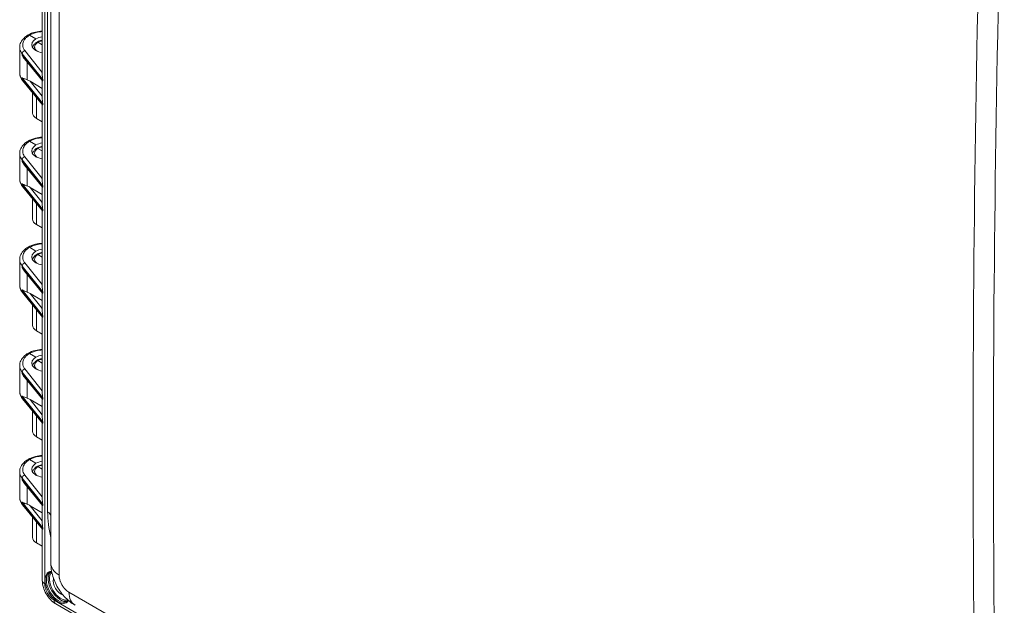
# Model space of a CAD drawing. Header units: inches. Extents: x 0 to 153, y 3 to 96.
# Tile 123 of 132: x 135.2 to 143.73, y 77.72 to 82.78. Entities that reach past the tile are written whole.
import ezdxf

# ---------------------------------------------------------------- set-up
doc = ezdxf.new("R2010")
doc.units = ezdxf.units.IN
doc.header["$LTSCALE"] = 4.5
doc.header["$MEASUREMENT"] = 0
doc.layers.add('Visible (ANSI)', color=7, linetype='Continuous', lineweight=18)
doc.layers.add('Visible Narrow (ANSI)', color=7, linetype='Continuous', lineweight=5)

msp = doc.modelspace()

# ---------------------------------------------------------------- linework, layer by layer
at = {"layer": 'Visible (ANSI)'}
for p, q in [((135.4653, 89.5809), (135.4653, 78.0812)), ((135.3917, 82.3005), (135.3917, 82.9683)), ((135.281, 82.6515), (135.3367, 82.6194)), ((135.3917, 82.5677), (135.3533, 82.5899)), ((135.1957, 82.5458), (135.1957, 82.3248)), ((135.3932, 82.2545), (135.2379, 82.445)), ((135.1957, 82.3248), (135.1957, 82.3248)), ((135.3932, 82.0478), (135.2205, 82.2597)), ((135.2877, 82.2515), (135.3917, 82.1906)), ((135.3917, 82.0938), (135.3917, 82.2564)), ((135.3063, 81.9772), (135.3063, 82.1544)), ((135.3917, 81.3819), (135.3917, 82.0498)), ((135.3407, 81.9298), (135.3917, 81.9004)), ((135.281, 81.7329), (135.3367, 81.7008)), ((135.1957, 81.6272), (135.1957, 81.4062)), ((135.3917, 81.6492), (135.3533, 81.6713)), ((135.3932, 81.3359), (135.2379, 81.5265)), ((135.1957, 81.4062), (135.1957, 81.4062)), ((135.3932, 81.1292), (135.2205, 81.3411)), ((135.2877, 81.3329), (135.3917, 81.2721)), ((135.3917, 81.1752), (135.3917, 81.3379)), ((135.3063, 81.0586), (135.3063, 81.2358)), ((135.3917, 80.4633), (135.3917, 81.1312)), ((135.3407, 81.0112), (135.3917, 80.9818)), ((135.281, 80.8144), (135.3367, 80.7822)), ((135.1957, 80.7086), (135.1957, 80.4877)), ((135.3917, 80.7306), (135.3533, 80.7528)), ((135.3932, 80.4174), (135.2379, 80.6079)), ((135.1957, 80.4876), (135.1957, 80.4877)), ((135.3932, 80.2107), (135.2205, 80.4226)), ((135.2877, 80.4144), (135.3917, 80.3535)), ((135.3917, 80.2567), (135.3917, 80.4193)), ((135.3063, 80.14), (135.3063, 80.3173)), ((135.3917, 79.5448), (135.3917, 80.2126)), ((135.3407, 80.0927), (135.3917, 80.0632)), ((135.281, 79.8958), (135.3367, 79.8637)), ((135.1957, 79.7901), (135.1957, 79.5691)), ((135.3917, 79.812), (135.3533, 79.8342)), ((135.3932, 79.4988), (135.2379, 79.6893)), ((135.1957, 79.5691), (135.1957, 79.5691)), ((135.3932, 79.2921), (135.2205, 79.504)), ((135.2877, 79.4958), (135.3917, 79.435)), ((135.2877, 79.4958), (135.3917, 79.3651)), ((135.3917, 79.3381), (135.3917, 79.5008)), ((135.3063, 79.2215), (135.3063, 79.3987)), ((135.3917, 78.6262), (135.3917, 79.2941)), ((135.3407, 79.1741), (135.3917, 79.1447)), ((135.281, 78.9773), (135.3367, 78.9451)), ((135.3917, 78.8935), (135.3533, 78.9157)), ((135.1957, 78.8715), (135.1957, 78.6505)), ((135.3932, 78.5802), (135.2379, 78.7708)), ((135.1957, 78.6505), (135.1957, 78.6505)), ((135.3932, 78.3736), (135.2205, 78.5854)), ((135.3917, 78.5164), (135.2877, 78.5772)), ((135.2877, 78.5772), (135.3917, 78.4466)), ((135.3917, 78.4195), (135.3917, 78.5822)), ((135.3063, 78.3029), (135.3063, 78.4802)), ((135.3917, 77.9307), (135.3917, 78.3755)), ((135.3917, 78.2261), (135.3407, 78.2556)), ((139.6813, 75.3184), (135.5092, 77.7271))]:
    msp.add_line(p, q, dxfattribs=at)
for centre, major_axis, ratio, start_param, end_param in [((135.4235, 82.5692), (-0.1228, -0.0019), 0.587337, 5.488751, 7.582348), ((135.4235, 82.5692), (-0.1228, 0.0018), 0.567188, 4.983413, 5.506214), ((135.2886, 82.2295), (-0.054, 0.0359), 0.279961, 4.912738, 5.416568), ((135.4235, 81.976), (-0.1172, 0.0017), 0.567188, 0.008427, 0.793825), ((135.4235, 81.6507), (-0.1228, 0.0018), 0.567188, 4.983413, 5.506214), ((135.4235, 81.6507), (-0.1228, -0.0019), 0.587337, 5.488751, 7.582348), ((135.2886, 81.311), (-0.054, 0.0359), 0.279961, 4.912738, 5.416568), ((135.4235, 81.0574), (-0.1172, 0.0017), 0.567188, 0.008427, 0.793825), ((135.4235, 80.7321), (-0.1228, -0.0019), 0.587337, 5.488751, 7.582348), ((135.4235, 80.7321), (-0.1228, 0.0018), 0.567188, 4.983413, 5.506214), ((135.2886, 80.3924), (-0.054, 0.0359), 0.279961, 4.912738, 5.416568), ((135.4235, 80.1389), (-0.1172, 0.0017), 0.567188, 0.008427, 0.793825), ((135.4235, 79.8135), (-0.1228, -0.0019), 0.587337, 5.488751, 7.582348), ((135.4235, 79.8135), (-0.1228, 0.0018), 0.567188, 4.983413, 5.506214), ((135.2886, 79.4738), (-0.054, 0.0359), 0.279961, 4.912738, 5.416568), ((135.4235, 79.2203), (-0.1172, 0.0017), 0.567188, 0.008427, 0.793825), ((135.4235, 78.895), (-0.1228, -0.0019), 0.587337, 5.488751, 7.582348), ((135.4235, 78.895), (-0.1228, 0.0018), 0.567188, 4.983413, 5.506214), ((135.2886, 78.5553), (-0.054, 0.0359), 0.279961, 4.912738, 5.416568), ((135.4235, 78.3017), (-0.1172, 0.0017), 0.567188, 0.008427, 0.793825), ((135.7188, 78.0812), (-0.2535, 0), 0.598889, 0, 0.000208), ((135.5515, 77.8873), (0.0459, -0.0796), 0.57735, 3.616329, 5.809559), ((135.5448, 77.7888), (-0.0356, -0.0617), 0.57735, 6.283171, 6.283185), ((135.8034, 77.935), (-0.1267, -0.2195), 0.594406, 6.282976, 6.283198)]:
    msp.add_ellipse(centre, major_axis=major_axis, ratio=ratio, start_param=start_param, end_param=end_param, dxfattribs=at)
for points, knots in [([(135.1957, 82.5458), (135.1957, 82.5603), (135.1991, 82.5749), (135.2119, 82.6022), (135.2214, 82.6151), (135.2431, 82.6362), (135.2548, 82.645), (135.2678, 82.6527)], [0, 0, 0, 0, 0.2083421, 0.2083421, 0.4207685, 0.4207685, 0.6003746, 0.6003746, 0.6003746, 0.6003746]), ([(135.281, 82.6515), (135.2778, 82.6534), (135.2745, 82.6542), (135.2717, 82.654), (135.2703, 82.6539), (135.269, 82.6534), (135.2678, 82.6527)], [0, 0, 0, 0, 0.3333333, 0.3333333, 0.3333333, 0.5048402, 0.5048402, 0.5048402, 0.5048402]), ([(135.268, 82.6529), (135.2867, 82.6633), (135.3086, 82.6718), (135.3508, 82.6825), (135.3711, 82.6858), (135.3917, 82.6873)], [0, 0, 0, 0, 0.2584916, 0.2584916, 0.4686957, 0.4686957, 0.4686957, 0.4686957]), ([(135.3074, 82.5445), (135.3083, 82.5485), (135.3095, 82.5523), (135.3143, 82.5632), (135.319, 82.5699), (135.3302, 82.5814), (135.3366, 82.5864), (135.3438, 82.5907)], [0.0488015, 0.0488015, 0.0488015, 0.0488015, 0.1032316, 0.1032316, 0.2082165, 0.2082165, 0.3062124, 0.3062124, 0.3062124, 0.3062124]), ([(135.3533, 82.5899), (135.351, 82.5912), (135.3475, 82.5922), (135.3446, 82.5912), (135.3438, 82.5907)], [0, 0, 0, 0, 0.3333333, 0.5066147, 0.5066147, 0.5066147, 0.5066147]), ([(135.3439, 82.5908), (135.3535, 82.5963), (135.3646, 82.6006), (135.3813, 82.605), (135.3864, 82.6061), (135.3917, 82.6069)], [0, 0, 0, 0, 0.1311632, 0.1311632, 0.1859126, 0.1859126, 0.1859126, 0.1859126]), ([(135.2204, 82.2598), (135.2091, 82.2738), (135.201, 82.2897), (135.1964, 82.3123), (135.1957, 82.3185), (135.1957, 82.3248)], [0.0007946, 0.0007946, 0.0007946, 0.0007946, 0.2455389, 0.2455389, 0.3365447, 0.3365447, 0.3365447, 0.3365447]), ([(135.2171, 82.2828), (135.2249, 82.2782), (135.2367, 82.2733), (135.2526, 82.2675), (135.2569, 82.2659), (135.2613, 82.2643)], [-1.1191106, -1.1191106, -1.1191106, -1.1191106, -0.9214246, -0.9214246, -0.8602004, -0.8602004, -0.8602004, -0.8602004]), ([(135.3968, 82.266), (135.3948, 82.2735), (135.3934, 82.286), (135.3919, 82.2963), (135.3918, 82.3005)], [0, 0, 0, 0, 0.3333333, 0.5659147, 0.5659147, 0.5659147, 0.5659147]), ([(135.3968, 82.0593), (135.3948, 82.0668), (135.3933, 82.0794), (135.392, 82.0897), (135.3918, 82.0938)], [0, 0, 0, 0, 0.3333333, 0.5666563, 0.5666563, 0.5666563, 0.5666563]), ([(135.1957, 81.6272), (135.1957, 81.6417), (135.1991, 81.6563), (135.2119, 81.6836), (135.2214, 81.6965), (135.2431, 81.7176), (135.2548, 81.7264), (135.2678, 81.7342)], [0, 0, 0, 0, 0.2083421, 0.2083421, 0.4207685, 0.4207685, 0.6003746, 0.6003746, 0.6003746, 0.6003746]), ([(135.281, 81.7329), (135.2778, 81.7348), (135.2745, 81.7357), (135.2717, 81.7354), (135.2703, 81.7353), (135.269, 81.7349), (135.2678, 81.7342)], [0, 0, 0, 0, 0.3333333, 0.3333333, 0.3333333, 0.5048402, 0.5048402, 0.5048402, 0.5048402]), ([(135.268, 81.7343), (135.2867, 81.7448), (135.3086, 81.7532), (135.3508, 81.764), (135.3711, 81.7672), (135.3917, 81.7688)], [0, 0, 0, 0, 0.2584916, 0.2584916, 0.4686957, 0.4686957, 0.4686957, 0.4686957]), ([(135.3074, 81.6259), (135.3083, 81.6299), (135.3095, 81.6338), (135.3143, 81.6447), (135.319, 81.6514), (135.3302, 81.6629), (135.3366, 81.6679), (135.3438, 81.6722)], [0.0488015, 0.0488015, 0.0488015, 0.0488015, 0.1032316, 0.1032316, 0.2082165, 0.2082165, 0.3062124, 0.3062124, 0.3062124, 0.3062124]), ([(135.3533, 81.6713), (135.351, 81.6727), (135.3475, 81.6736), (135.3446, 81.6727), (135.3438, 81.6722)], [0, 0, 0, 0, 0.3333333, 0.5066147, 0.5066147, 0.5066147, 0.5066147]), ([(135.3439, 81.6723), (135.3535, 81.6777), (135.3646, 81.6821), (135.3813, 81.6865), (135.3864, 81.6875), (135.3917, 81.6884)], [0, 0, 0, 0, 0.1311632, 0.1311632, 0.1859126, 0.1859126, 0.1859126, 0.1859126]), ([(135.2204, 81.3413), (135.2091, 81.3552), (135.201, 81.3711), (135.1964, 81.3937), (135.1957, 81.4), (135.1957, 81.4062)], [0.0007946, 0.0007946, 0.0007946, 0.0007946, 0.2455389, 0.2455389, 0.3365447, 0.3365447, 0.3365447, 0.3365447]), ([(135.3968, 81.3474), (135.3948, 81.3549), (135.3934, 81.3675), (135.3919, 81.3778), (135.3918, 81.3819)], [0, 0, 0, 0, 0.3333333, 0.5659147, 0.5659147, 0.5659147, 0.5659147]), ([(135.2171, 81.3643), (135.2249, 81.3596), (135.2367, 81.3548), (135.2526, 81.3489), (135.2569, 81.3474), (135.2613, 81.3457)], [-1.1191106, -1.1191106, -1.1191106, -1.1191106, -0.9214246, -0.9214246, -0.8602004, -0.8602004, -0.8602004, -0.8602004]), ([(135.3968, 81.1407), (135.3948, 81.1482), (135.3933, 81.1608), (135.392, 81.1711), (135.3918, 81.1752)], [0, 0, 0, 0, 0.3333333, 0.5666563, 0.5666563, 0.5666563, 0.5666563]), ([(135.1957, 80.7087), (135.1957, 80.7232), (135.1991, 80.7378), (135.2119, 80.765), (135.2214, 80.7779), (135.2431, 80.7991), (135.2548, 80.8079), (135.2678, 80.8156)], [0, 0, 0, 0, 0.2083421, 0.2083421, 0.4207685, 0.4207685, 0.6003746, 0.6003746, 0.6003746, 0.6003746]), ([(135.281, 80.8144), (135.2778, 80.8163), (135.2745, 80.8171), (135.2717, 80.8169), (135.2703, 80.8167), (135.269, 80.8163), (135.2678, 80.8156)], [0, 0, 0, 0, 0.3333333, 0.3333333, 0.3333333, 0.5048402, 0.5048402, 0.5048402, 0.5048402]), ([(135.268, 80.8158), (135.2867, 80.8262), (135.3086, 80.8347), (135.3508, 80.8454), (135.3711, 80.8487), (135.3917, 80.8502)], [0, 0, 0, 0, 0.2584916, 0.2584916, 0.4686957, 0.4686957, 0.4686957, 0.4686957]), ([(135.3074, 80.7074), (135.3083, 80.7113), (135.3095, 80.7152), (135.3143, 80.7261), (135.319, 80.7328), (135.3302, 80.7443), (135.3366, 80.7493), (135.3438, 80.7536)], [0.0488015, 0.0488015, 0.0488015, 0.0488015, 0.1032316, 0.1032316, 0.2082165, 0.2082165, 0.3062124, 0.3062124, 0.3062124, 0.3062124]), ([(135.3533, 80.7528), (135.351, 80.7541), (135.3475, 80.7551), (135.3446, 80.7541), (135.3438, 80.7536)], [0, 0, 0, 0, 0.3333333, 0.5066147, 0.5066147, 0.5066147, 0.5066147]), ([(135.3439, 80.7537), (135.3535, 80.7592), (135.3646, 80.7635), (135.3813, 80.7679), (135.3864, 80.769), (135.3917, 80.7698)], [0, 0, 0, 0, 0.1311632, 0.1311632, 0.1859126, 0.1859126, 0.1859126, 0.1859126]), ([(135.2204, 80.4227), (135.2091, 80.4366), (135.201, 80.4526), (135.1964, 80.4752), (135.1957, 80.4814), (135.1957, 80.4876)], [0.0007946, 0.0007946, 0.0007946, 0.0007946, 0.2455389, 0.2455389, 0.3365447, 0.3365447, 0.3365447, 0.3365447]), ([(135.2171, 80.4457), (135.2249, 80.4411), (135.2367, 80.4362), (135.2526, 80.4304), (135.2569, 80.4288), (135.2613, 80.4272)], [-1.1191106, -1.1191106, -1.1191106, -1.1191106, -0.9214246, -0.9214246, -0.8602004, -0.8602004, -0.8602004, -0.8602004]), ([(135.3968, 80.4289), (135.3948, 80.4363), (135.3934, 80.4489), (135.3919, 80.4592), (135.3918, 80.4633)], [0, 0, 0, 0, 0.3333333, 0.5659147, 0.5659147, 0.5659147, 0.5659147]), ([(135.3968, 80.2222), (135.3948, 80.2297), (135.3933, 80.2423), (135.392, 80.2525), (135.3918, 80.2567)], [0, 0, 0, 0, 0.3333333, 0.5666563, 0.5666563, 0.5666563, 0.5666563]), ([(135.268, 79.8972), (135.2867, 79.9077), (135.3086, 79.9161), (135.3508, 79.9268), (135.3711, 79.9301), (135.3917, 79.9317)], [0, 0, 0, 0, 0.2584916, 0.2584916, 0.4686957, 0.4686957, 0.4686957, 0.4686957]), ([(135.1957, 79.7901), (135.1957, 79.8046), (135.1991, 79.8192), (135.2119, 79.8465), (135.2214, 79.8594), (135.2431, 79.8805), (135.2548, 79.8893), (135.2678, 79.8971)], [0, 0, 0, 0, 0.2083421, 0.2083421, 0.4207685, 0.4207685, 0.6003746, 0.6003746, 0.6003746, 0.6003746]), ([(135.281, 79.8958), (135.2778, 79.8977), (135.2745, 79.8986), (135.2717, 79.8983), (135.2703, 79.8982), (135.269, 79.8978), (135.2678, 79.8971)], [0, 0, 0, 0, 0.3333333, 0.3333333, 0.3333333, 0.5048402, 0.5048402, 0.5048402, 0.5048402]), ([(135.3074, 79.7888), (135.3083, 79.7928), (135.3095, 79.7967), (135.3143, 79.8076), (135.319, 79.8143), (135.3302, 79.8257), (135.3366, 79.8307), (135.3438, 79.8351)], [0.0488015, 0.0488015, 0.0488015, 0.0488015, 0.1032316, 0.1032316, 0.2082165, 0.2082165, 0.3062124, 0.3062124, 0.3062124, 0.3062124]), ([(135.3533, 79.8342), (135.351, 79.8356), (135.3475, 79.8365), (135.3446, 79.8356), (135.3438, 79.8351)], [0, 0, 0, 0, 0.3333333, 0.5066147, 0.5066147, 0.5066147, 0.5066147]), ([(135.3439, 79.8351), (135.3535, 79.8406), (135.3646, 79.845), (135.3813, 79.8493), (135.3864, 79.8504), (135.3917, 79.8513)], [0, 0, 0, 0, 0.1311632, 0.1311632, 0.1859126, 0.1859126, 0.1859126, 0.1859126]), ([(135.2204, 79.5041), (135.2091, 79.5181), (135.201, 79.534), (135.1964, 79.5566), (135.1957, 79.5629), (135.1957, 79.5691)], [0.0007946, 0.0007946, 0.0007946, 0.0007946, 0.2455389, 0.2455389, 0.3365447, 0.3365447, 0.3365447, 0.3365447]), ([(135.2171, 79.5271), (135.2249, 79.5225), (135.2367, 79.5177), (135.2526, 79.5118), (135.2569, 79.5103), (135.2613, 79.5086)], [-1.1191106, -1.1191106, -1.1191106, -1.1191106, -0.9214246, -0.9214246, -0.8602004, -0.8602004, -0.8602004, -0.8602004]), ([(135.3968, 79.5103), (135.3948, 79.5178), (135.3934, 79.5303), (135.3919, 79.5407), (135.3918, 79.5448)], [0, 0, 0, 0, 0.3333333, 0.5659147, 0.5659147, 0.5659147, 0.5659147]), ([(135.3968, 79.3036), (135.3948, 79.3111), (135.3934, 79.3237), (135.3919, 79.334), (135.3918, 79.3381)], [0, 0, 0, 0, 0.3333333, 0.5659147, 0.5659147, 0.5659147, 0.5659147]), ([(135.268, 78.9786), (135.2867, 78.9891), (135.3086, 78.9975), (135.3508, 79.0083), (135.3711, 79.0116), (135.3917, 79.0131)], [0, 0, 0, 0, 0.2584916, 0.2584916, 0.4686957, 0.4686957, 0.4686957, 0.4686957]), ([(135.1957, 78.8715), (135.1957, 78.8861), (135.1991, 78.9007), (135.2119, 78.9279), (135.2214, 78.9408), (135.2431, 78.9619), (135.2548, 78.9708), (135.2678, 78.9785)], [0, 0, 0, 0, 0.2083421, 0.2083421, 0.4207685, 0.4207685, 0.6003746, 0.6003746, 0.6003746, 0.6003746]), ([(135.281, 78.9773), (135.2778, 78.9791), (135.2745, 78.98), (135.2717, 78.9798), (135.2703, 78.9796), (135.269, 78.9792), (135.2678, 78.9785)], [0, 0, 0, 0, 0.3333333, 0.3333333, 0.3333333, 0.5048402, 0.5048402, 0.5048402, 0.5048402]), ([(135.3074, 78.8703), (135.3083, 78.8742), (135.3095, 78.8781), (135.3143, 78.889), (135.319, 78.8957), (135.3302, 78.9072), (135.3366, 78.9122), (135.3438, 78.9165)], [0.0488015, 0.0488015, 0.0488015, 0.0488015, 0.1032316, 0.1032316, 0.2082165, 0.2082165, 0.3062124, 0.3062124, 0.3062124, 0.3062124]), ([(135.3533, 78.9157), (135.351, 78.917), (135.3475, 78.9179), (135.3446, 78.917), (135.3438, 78.9165)], [0, 0, 0, 0, 0.3333333, 0.5066147, 0.5066147, 0.5066147, 0.5066147]), ([(135.3439, 78.9166), (135.3535, 78.922), (135.3646, 78.9264), (135.3813, 78.9308), (135.3864, 78.9319), (135.3917, 78.9327)], [0, 0, 0, 0, 0.1311632, 0.1311632, 0.1859126, 0.1859126, 0.1859126, 0.1859126]), ([(135.2204, 78.5856), (135.2091, 78.5995), (135.201, 78.6154), (135.1964, 78.638), (135.1957, 78.6443), (135.1957, 78.6505)], [0.0007946, 0.0007946, 0.0007946, 0.0007946, 0.2455389, 0.2455389, 0.3365447, 0.3365447, 0.3365447, 0.3365447]), ([(135.2171, 78.6086), (135.2249, 78.604), (135.2367, 78.5991), (135.2526, 78.5932), (135.2569, 78.5917), (135.2613, 78.59)], [-1.1191106, -1.1191106, -1.1191106, -1.1191106, -0.9214246, -0.9214246, -0.8602004, -0.8602004, -0.8602004, -0.8602004]), ([(135.3968, 78.5917), (135.3948, 78.5992), (135.3934, 78.6118), (135.3919, 78.6221), (135.3918, 78.6262)], [0, 0, 0, 0, 0.3333333, 0.5659147, 0.5659147, 0.5659147, 0.5659147]), ([(135.3968, 78.3851), (135.3948, 78.3926), (135.3934, 78.4051), (135.3919, 78.4154), (135.3918, 78.4195)], [0, 0, 0, 0, 0.3333333, 0.5659147, 0.5659147, 0.5659147, 0.5659147]), ([(135.6756, 77.7161), (135.6411, 77.7362), (135.6095, 77.7622), (135.5544, 77.8225), (135.5303, 77.8576), (135.4932, 77.9313), (135.4795, 77.9708), (135.4677, 78.0334), (135.4654, 78.0567), (135.4653, 78.0799)], [0.0042, 0.0042, 0.0042, 0.0042, 0.419104, 0.419104, 0.841151, 0.841151, 1.258657, 1.258657, 1.499761, 1.499761, 1.499761, 1.499761]), ([(135.5092, 77.7271), (135.492, 77.7371), (135.4757, 77.7503), (135.4473, 77.7804), (135.4346, 77.7976), (135.4143, 77.8333), (135.4063, 77.8521), (135.3949, 77.8908), (135.3917, 77.9111), (135.3917, 77.9307)], [0, 0, 0, 0, 0.2196231, 0.2196231, 0.432049, 0.432049, 0.636448, 0.636448, 0.8526651, 0.8526651, 0.8526651, 0.8526651])]:
    msp.add_open_spline(points, degree=3, knots=knots, dxfattribs=at)
for points in [[(135.1957, 82.5458), (135.1957, 82.5458), (135.1957, 82.5458), (135.1957, 82.5458)], [(135.238, 82.4451), (135.2299, 82.4551), (135.2225, 82.4663), (135.2171, 82.4765)], [(135.3933, 82.2545), (135.3941, 82.2541), (135.395, 82.255), (135.3968, 82.2571)], [(135.3933, 82.0478), (135.3941, 82.0474), (135.395, 82.0483), (135.3968, 82.0505)], [(135.1957, 81.6272), (135.1957, 81.6272), (135.1957, 81.6272), (135.1957, 81.6272)], [(135.2379, 81.5265), (135.2296, 81.5366), (135.2226, 81.5475), (135.2171, 81.558)], [(135.3933, 81.336), (135.3941, 81.3355), (135.395, 81.3364), (135.3968, 81.3386)], [(135.3933, 81.1293), (135.3941, 81.1288), (135.395, 81.1297), (135.3968, 81.1319)], [(135.1957, 80.7086), (135.1957, 80.7086), (135.1957, 80.7086), (135.1957, 80.7087)], [(135.2379, 80.6079), (135.2296, 80.6181), (135.2226, 80.629), (135.2171, 80.6394)], [(135.3933, 80.4174), (135.3941, 80.4169), (135.395, 80.4179), (135.3968, 80.42)], [(135.3933, 80.2107), (135.3941, 80.2103), (135.395, 80.2112), (135.3968, 80.2133)], [(135.1957, 79.7901), (135.1957, 79.7901), (135.1957, 79.7901), (135.1957, 79.7901)], [(135.238, 79.6894), (135.2299, 79.6994), (135.2225, 79.7106), (135.2171, 79.7209)], [(135.3933, 79.4988), (135.3941, 79.4984), (135.395, 79.4993), (135.3968, 79.5015)], [(135.3933, 79.2922), (135.3941, 79.2917), (135.395, 79.2926), (135.3968, 79.2948)], [(135.1957, 78.8715), (135.1957, 78.8715), (135.1957, 78.8715), (135.1957, 78.8715)], [(135.2379, 78.7708), (135.2296, 78.7809), (135.2226, 78.7918), (135.2171, 78.8023)], [(135.3933, 78.5803), (135.3941, 78.5798), (135.395, 78.5807), (135.3968, 78.5829)], [(135.3933, 78.3736), (135.3941, 78.3732), (135.395, 78.3741), (135.3968, 78.3762)], [(135.4727, 78.0071), (135.467, 78.0062), (135.4618, 78.0044), (135.4571, 78.0017)], [(135.6034, 77.7483), (135.6081, 77.7511), (135.6123, 77.7546), (135.6159, 77.7591)]]:
    msp.add_open_spline(points, degree=3, dxfattribs=at)
at = {"layer": 'Visible Narrow (ANSI)'}
for p, q in [((135.4125, 90.6789), (135.4125, 77.9016)), ((135.4378, 90.0255), (135.4378, 78.5257)), ((135.5369, 89.4828), (135.5369, 77.9754)), ((135.2171, 82.4895), (135.2171, 82.4765)), ((135.2171, 82.4895), (135.3968, 82.266)), ((135.2405, 82.5171), (135.3917, 82.3283)), ((135.2171, 82.4765), (135.3968, 82.2571)), ((135.2613, 82.2643), (135.2613, 82.4163)), ((135.2171, 82.2828), (135.2171, 82.2699)), ((135.2171, 82.2828), (135.3968, 82.0593)), ((135.2171, 82.2699), (135.3968, 82.0505)), ((135.2877, 82.2515), (135.3917, 82.1216)), ((135.3968, 82.2571), (135.3968, 82.266)), ((135.3407, 82.1123), (135.3407, 81.9298)), ((135.3968, 82.0505), (135.3968, 82.0593)), ((135.2171, 81.5709), (135.2171, 81.558)), ((135.2171, 81.5709), (135.3968, 81.3474)), ((135.2171, 81.558), (135.3968, 81.3386)), ((135.2405, 81.5986), (135.3917, 81.4097)), ((135.2613, 81.3457), (135.2613, 81.4977)), ((135.2171, 81.3643), (135.2171, 81.3513)), ((135.2171, 81.3643), (135.3968, 81.1407)), ((135.2171, 81.3513), (135.3968, 81.1319)), ((135.2877, 81.3329), (135.3917, 81.2031)), ((135.3968, 81.3386), (135.3968, 81.3474)), ((135.3407, 81.1937), (135.3407, 81.0112)), ((135.3968, 81.1319), (135.3968, 81.1407)), ((135.2171, 80.6524), (135.2171, 80.6394)), ((135.2171, 80.6524), (135.3968, 80.4289)), ((135.2171, 80.6394), (135.3968, 80.42)), ((135.2405, 80.68), (135.3917, 80.4912)), ((135.2613, 80.4272), (135.2613, 80.5792)), ((135.2171, 80.4457), (135.2171, 80.4327)), ((135.2171, 80.4457), (135.3968, 80.2222)), ((135.2171, 80.4327), (135.3968, 80.2133)), ((135.2877, 80.4144), (135.3917, 80.2845)), ((135.3968, 80.42), (135.3968, 80.4289)), ((135.3407, 80.2752), (135.3407, 80.0927)), ((135.3968, 80.2133), (135.3968, 80.2222)), ((135.2405, 79.7615), (135.3917, 79.5726)), ((135.2171, 79.7338), (135.2171, 79.7209)), ((135.2171, 79.7338), (135.3968, 79.5103)), ((135.2171, 79.7209), (135.3968, 79.5015)), ((135.2613, 79.5086), (135.2613, 79.6606)), ((135.2171, 79.5271), (135.2171, 79.5142)), ((135.2171, 79.5271), (135.3968, 79.3036)), ((135.2171, 79.5142), (135.3968, 79.2948)), ((135.3968, 79.5015), (135.3968, 79.5103)), ((135.3407, 79.4292), (135.3407, 79.4292)), ((135.3407, 79.3566), (135.3407, 79.1741)), ((135.3968, 79.2948), (135.3968, 79.3036)), ((135.2171, 78.8153), (135.2171, 78.8023)), ((135.2171, 78.8153), (135.3968, 78.5917)), ((135.2405, 78.8429), (135.3917, 78.6541)), ((135.2171, 78.8023), (135.3968, 78.5829)), ((135.2613, 78.59), (135.2613, 78.742)), ((135.2171, 78.6086), (135.2171, 78.5956)), ((135.2171, 78.6086), (135.3968, 78.3851)), ((135.2171, 78.5956), (135.3968, 78.3762)), ((135.3968, 78.5829), (135.3968, 78.5917)), ((135.3407, 78.5107), (135.3407, 78.5107)), ((135.3407, 78.4381), (135.3407, 78.2556)), ((135.3968, 78.3762), (135.3968, 78.3851)), ((135.6216, 77.8292), (143.4646, 73.301)), ((139.6813, 75.3425), (135.4944, 77.7597))]:
    msp.add_line(p, q, dxfattribs=at)
for centre, major_axis, ratio, start_param, end_param in [((408.0669, 79.1036), (-264.6122, 0), 0.816497, 6.256551, 6.309819), ((408.0669, 79.0622), (-264.4356, 0), 0.816497, 6.256551, 6.309819), ((135.2409, 82.4959), (0.0205, 0.0164), 0.736538, 1.051882, 2.606231), ((135.2409, 82.2763), (-0.0203, -0.0166), 0.743431, 5.741142, 6.283167), ((135.2409, 81.5773), (0.0205, 0.0164), 0.736538, 1.051882, 2.606231), ((135.2409, 81.3577), (-0.0203, -0.0166), 0.743431, 5.741142, 6.283167), ((135.2409, 80.6588), (0.0205, 0.0164), 0.736538, 1.051882, 2.606231), ((135.2409, 80.4391), (-0.0203, -0.0166), 0.743431, 5.741142, 6.283167), ((135.2409, 79.7402), (0.0205, 0.0164), 0.736538, 1.051882, 2.606231), ((135.2409, 79.5206), (-0.0203, -0.0166), 0.743431, 5.741142, 6.283167), ((135.2409, 78.8217), (0.0205, 0.0164), 0.736538, 1.051882, 2.606231), ((135.2409, 78.602), (-0.0203, -0.0166), 0.743431, 5.741142, 6.283167), ((136.0476, 78.1737), (0.4312, -0.7468), 0.57735, 3.926991, 4.228235), ((135.3715, 78.4875), (0.0938, 0), 0.57735, 0, 0.785398), ((135.7188, 78.0812), (-0.2535, 0), 0.598889, 0.000208, 0.770659), ((135.525, 77.8719), (0.0769, -0.1332), 0.57735, 2.868096, 6.557179), ((135.5303, 77.875), (0.0731, -0.1267), 0.57735, 3.141593, 6.283185), ((135.5462, 77.8842), (0.0731, -0.1267), 0.57735, 3.253532, 6.171246), ((135.5515, 77.8873), (0.0694, -0.1202), 0.57735, 3.269113, 6.156367), ((135.4629, 77.9307), (-0.0713, 0), 0.57735, 0, 0.785398), ((135.8034, 77.935), (-0.1267, -0.2195), 0.594406, 5.516563, 6.282976), ((135.5448, 77.7888), (-0.0356, -0.0617), 0.57735, 5.497787, 6.283171)]:
    msp.add_ellipse(centre, major_axis=major_axis, ratio=ratio, start_param=start_param, end_param=end_param, dxfattribs=at)
for points, knots in [([(135.2405, 82.5171), (135.2372, 82.5213), (135.2343, 82.5256), (135.2319, 82.5298), (135.2278, 82.537), (135.225, 82.5442), (135.2234, 82.5516), (135.2222, 82.5571), (135.2216, 82.5626), (135.2217, 82.5681), (135.2218, 82.5747), (135.2228, 82.5813), (135.2248, 82.5877), (135.2267, 82.5941), (135.2295, 82.6004), (135.2331, 82.6065), (135.2364, 82.6119), (135.2402, 82.6171), (135.2446, 82.6221), (135.2504, 82.6287), (135.2572, 82.6349), (135.2651, 82.6409), (135.2699, 82.6445), (135.2753, 82.6481), (135.281, 82.6515)], [0, 0, 0, 0, 0.093578, 0.093578, 0.093578, 0.25, 0.25, 0.25, 0.364586, 0.364586, 0.364586, 0.5, 0.5, 0.5, 0.633097, 0.633097, 0.633097, 0.75, 0.75, 0.75, 0.904109, 0.904109, 0.904109, 1, 1, 1, 1]), ([(135.281, 82.6515), (135.2915, 82.6574), (135.3027, 82.6624), (135.3147, 82.6666), (135.3191, 82.6682), (135.3237, 82.6697), (135.3285, 82.6711), (135.3432, 82.6754), (135.359, 82.6787), (135.3754, 82.6809), (135.3783, 82.6812), (135.3812, 82.6816), (135.3841, 82.6819), (135.3866, 82.6822), (135.3891, 82.6824), (135.3917, 82.6826)], [0, 0, 0, 0, 0.0661777, 0.0661777, 0.0661777, 0.0909091, 0.0909091, 0.0909091, 0.1681587, 0.1681587, 0.1681587, 0.1818182, 0.1818182, 0.1818182, 0.1935533, 0.1935533, 0.1935533, 0.1935533]), ([(135.3533, 82.5899), (135.3512, 82.5886), (135.3493, 82.5874), (135.3474, 82.5861), (135.3423, 82.5823), (135.338, 82.5784), (135.3346, 82.5741), (135.3327, 82.5717), (135.331, 82.5693), (135.3297, 82.5668), (135.3277, 82.5632), (135.3263, 82.5594), (135.3255, 82.5556), (135.3248, 82.5521), (135.3247, 82.5486), (135.3251, 82.5452), (135.3254, 82.5422), (135.3261, 82.5393), (135.3272, 82.5365), (135.3288, 82.5323), (135.3312, 82.5281), (135.3344, 82.5242), (135.3359, 82.5224), (135.3376, 82.5206), (135.3394, 82.5189), (135.3424, 82.516), (135.3458, 82.5133), (135.3497, 82.5108)], [0, 0, 0, 0, 0.0260105, 0.0260105, 0.0260105, 0.1, 0.1, 0.1, 0.1406445, 0.1406445, 0.1406445, 0.2, 0.2, 0.2, 0.2543492, 0.2543492, 0.2543492, 0.3, 0.3, 0.3, 0.3683081, 0.3683081, 0.3683081, 0.4, 0.4, 0.4, 0.4529445, 0.4529445, 0.4529445, 0.4529445]), ([(135.3917, 82.6033), (135.3905, 82.6031), (135.3893, 82.6029), (135.3882, 82.6026), (135.3848, 82.6019), (135.3815, 82.6011), (135.3782, 82.6002), (135.3703, 82.5979), (135.363, 82.5951), (135.3563, 82.5916), (135.3553, 82.591), (135.3543, 82.5905), (135.3533, 82.5899)], [0.8530398, 0.8530398, 0.8530398, 0.8530398, 0.8648322, 0.8648322, 0.8648322, 0.9, 0.9, 0.9, 0.9866598, 0.9866598, 0.9866598, 1, 1, 1, 1]), ([(135.2171, 82.4895), (135.2073, 82.5017), (135.1979, 82.5205), (135.1957, 82.5399), (135.1957, 82.5458)], [0.0000029, 0.0000029, 0.0000029, 0.0000029, 0.25, 0.3570593, 0.3570593, 0.3570593, 0.3570593]), ([(135.2171, 82.2699), (135.2092, 82.2795), (135.1989, 82.2976), (135.1957, 82.3165), (135.1957, 82.3248)], [0, 0, 0, 0, 0.2, 0.3569871, 0.3569871, 0.3569871, 0.3569871]), ([(135.2405, 81.5986), (135.2372, 81.6028), (135.2343, 81.607), (135.2319, 81.6113), (135.2278, 81.6184), (135.225, 81.6257), (135.2234, 81.6331), (135.2222, 81.6385), (135.2216, 81.644), (135.2217, 81.6496), (135.2218, 81.6561), (135.2228, 81.6627), (135.2248, 81.6692), (135.2267, 81.6755), (135.2295, 81.6818), (135.2331, 81.6879), (135.2364, 81.6933), (135.2402, 81.6985), (135.2446, 81.7035), (135.2504, 81.7101), (135.2572, 81.7164), (135.2651, 81.7223), (135.2699, 81.726), (135.2753, 81.7295), (135.281, 81.7329)], [0, 0, 0, 0, 0.093578, 0.093578, 0.093578, 0.25, 0.25, 0.25, 0.364586, 0.364586, 0.364586, 0.5, 0.5, 0.5, 0.633097, 0.633097, 0.633097, 0.75, 0.75, 0.75, 0.904109, 0.904109, 0.904109, 1, 1, 1, 1]), ([(135.281, 81.7329), (135.2915, 81.7388), (135.3027, 81.7438), (135.3147, 81.7481), (135.3191, 81.7497), (135.3237, 81.7511), (135.3285, 81.7525), (135.3432, 81.7568), (135.359, 81.7602), (135.3754, 81.7623), (135.3783, 81.7627), (135.3812, 81.763), (135.3841, 81.7633), (135.3866, 81.7636), (135.3891, 81.7638), (135.3917, 81.764)], [0, 0, 0, 0, 0.0661777, 0.0661777, 0.0661777, 0.0909091, 0.0909091, 0.0909091, 0.1681587, 0.1681587, 0.1681587, 0.1818182, 0.1818182, 0.1818182, 0.1935533, 0.1935533, 0.1935533, 0.1935533]), ([(135.2171, 81.5709), (135.2073, 81.5832), (135.1979, 81.602), (135.1957, 81.6214), (135.1957, 81.6272)], [0.0000029, 0.0000029, 0.0000029, 0.0000029, 0.25, 0.3570593, 0.3570593, 0.3570593, 0.3570593]), ([(135.3533, 81.6713), (135.3512, 81.6701), (135.3493, 81.6688), (135.3474, 81.6675), (135.3423, 81.6638), (135.338, 81.6598), (135.3346, 81.6555), (135.3327, 81.6532), (135.331, 81.6507), (135.3297, 81.6482), (135.3277, 81.6446), (135.3263, 81.6408), (135.3255, 81.637), (135.3248, 81.6336), (135.3247, 81.6301), (135.3251, 81.6266), (135.3254, 81.6237), (135.3261, 81.6208), (135.3272, 81.6179), (135.3288, 81.6137), (135.3312, 81.6096), (135.3344, 81.6056), (135.3359, 81.6038), (135.3376, 81.6021), (135.3394, 81.6003), (135.3424, 81.5975), (135.3458, 81.5948), (135.3497, 81.5923)], [0, 0, 0, 0, 0.0260105, 0.0260105, 0.0260105, 0.1, 0.1, 0.1, 0.1406445, 0.1406445, 0.1406445, 0.2, 0.2, 0.2, 0.2543492, 0.2543492, 0.2543492, 0.3, 0.3, 0.3, 0.3683081, 0.3683081, 0.3683081, 0.4, 0.4, 0.4, 0.4529445, 0.4529445, 0.4529445, 0.4529445]), ([(135.3917, 81.6847), (135.3905, 81.6845), (135.3893, 81.6843), (135.3882, 81.6841), (135.3848, 81.6833), (135.3815, 81.6825), (135.3782, 81.6816), (135.3703, 81.6794), (135.363, 81.6765), (135.3563, 81.673), (135.3553, 81.6725), (135.3543, 81.6719), (135.3533, 81.6713)], [0.8530398, 0.8530398, 0.8530398, 0.8530398, 0.8648322, 0.8648322, 0.8648322, 0.9, 0.9, 0.9, 0.9866598, 0.9866598, 0.9866598, 1, 1, 1, 1]), ([(135.2171, 81.3513), (135.2092, 81.3609), (135.1989, 81.3791), (135.1957, 81.3979), (135.1957, 81.4062)], [0, 0, 0, 0, 0.2, 0.3569871, 0.3569871, 0.3569871, 0.3569871]), ([(135.2405, 80.68), (135.2372, 80.6842), (135.2343, 80.6884), (135.2319, 80.6927), (135.2278, 80.6999), (135.225, 80.7071), (135.2234, 80.7145), (135.2222, 80.72), (135.2216, 80.7255), (135.2217, 80.731), (135.2218, 80.7376), (135.2228, 80.7441), (135.2248, 80.7506), (135.2267, 80.757), (135.2295, 80.7633), (135.2331, 80.7694), (135.2364, 80.7747), (135.2402, 80.78), (135.2446, 80.785), (135.2504, 80.7916), (135.2572, 80.7978), (135.2651, 80.8037), (135.2699, 80.8074), (135.2753, 80.811), (135.281, 80.8144)], [0, 0, 0, 0, 0.093578, 0.093578, 0.093578, 0.25, 0.25, 0.25, 0.364586, 0.364586, 0.364586, 0.5, 0.5, 0.5, 0.633097, 0.633097, 0.633097, 0.75, 0.75, 0.75, 0.904109, 0.904109, 0.904109, 1, 1, 1, 1]), ([(135.281, 80.8144), (135.2915, 80.8202), (135.3027, 80.8252), (135.3147, 80.8295), (135.3191, 80.8311), (135.3237, 80.8326), (135.3285, 80.834), (135.3432, 80.8383), (135.359, 80.8416), (135.3754, 80.8438), (135.3783, 80.8441), (135.3812, 80.8445), (135.3841, 80.8448), (135.3866, 80.845), (135.3891, 80.8453), (135.3917, 80.8455)], [0, 0, 0, 0, 0.0661777, 0.0661777, 0.0661777, 0.0909091, 0.0909091, 0.0909091, 0.1681587, 0.1681587, 0.1681587, 0.1818182, 0.1818182, 0.1818182, 0.1935533, 0.1935533, 0.1935533, 0.1935533]), ([(135.2171, 80.6524), (135.2073, 80.6646), (135.1979, 80.6834), (135.1957, 80.7028), (135.1957, 80.7086)], [0.0000029, 0.0000029, 0.0000029, 0.0000029, 0.25, 0.3570593, 0.3570593, 0.3570593, 0.3570593]), ([(135.3533, 80.7528), (135.3512, 80.7515), (135.3493, 80.7502), (135.3474, 80.7489), (135.3423, 80.7452), (135.338, 80.7412), (135.3346, 80.737), (135.3327, 80.7346), (135.331, 80.7322), (135.3297, 80.7297), (135.3277, 80.726), (135.3263, 80.7223), (135.3255, 80.7185), (135.3248, 80.715), (135.3247, 80.7115), (135.3251, 80.708), (135.3254, 80.7051), (135.3261, 80.7022), (135.3272, 80.6994), (135.3288, 80.6951), (135.3312, 80.691), (135.3344, 80.6871), (135.3359, 80.6853), (135.3376, 80.6835), (135.3394, 80.6818), (135.3424, 80.6789), (135.3458, 80.6762), (135.3497, 80.6737)], [0, 0, 0, 0, 0.0260105, 0.0260105, 0.0260105, 0.1, 0.1, 0.1, 0.1406445, 0.1406445, 0.1406445, 0.2, 0.2, 0.2, 0.2543492, 0.2543492, 0.2543492, 0.3, 0.3, 0.3, 0.3683081, 0.3683081, 0.3683081, 0.4, 0.4, 0.4, 0.4529445, 0.4529445, 0.4529445, 0.4529445]), ([(135.3917, 80.7662), (135.3905, 80.766), (135.3893, 80.7657), (135.3882, 80.7655), (135.3848, 80.7648), (135.3815, 80.764), (135.3782, 80.763), (135.3703, 80.7608), (135.363, 80.758), (135.3563, 80.7544), (135.3553, 80.7539), (135.3543, 80.7533), (135.3533, 80.7528)], [0.8530398, 0.8530398, 0.8530398, 0.8530398, 0.8648322, 0.8648322, 0.8648322, 0.9, 0.9, 0.9, 0.9866598, 0.9866598, 0.9866598, 1, 1, 1, 1]), ([(135.2171, 80.4327), (135.2092, 80.4424), (135.1989, 80.4605), (135.1957, 80.4794), (135.1957, 80.4876)], [0, 0, 0, 0, 0.2, 0.3569871, 0.3569871, 0.3569871, 0.3569871]), ([(135.281, 79.8958), (135.2915, 79.9017), (135.3027, 79.9067), (135.3147, 79.9109), (135.3191, 79.9125), (135.3237, 79.914), (135.3285, 79.9154), (135.3432, 79.9197), (135.359, 79.923), (135.3754, 79.9252), (135.3783, 79.9256), (135.3812, 79.9259), (135.3841, 79.9262), (135.3866, 79.9265), (135.3891, 79.9267), (135.3917, 79.9269)], [0, 0, 0, 0, 0.0661777, 0.0661777, 0.0661777, 0.0909091, 0.0909091, 0.0909091, 0.1681587, 0.1681587, 0.1681587, 0.1818182, 0.1818182, 0.1818182, 0.1935533, 0.1935533, 0.1935533, 0.1935533]), ([(135.2405, 79.7615), (135.2372, 79.7657), (135.2343, 79.7699), (135.2319, 79.7742), (135.2278, 79.7813), (135.225, 79.7885), (135.2234, 79.796), (135.2222, 79.8014), (135.2216, 79.8069), (135.2217, 79.8125), (135.2218, 79.819), (135.2228, 79.8256), (135.2248, 79.8321), (135.2267, 79.8384), (135.2295, 79.8447), (135.2331, 79.8508), (135.2364, 79.8562), (135.2402, 79.8614), (135.2446, 79.8664), (135.2504, 79.873), (135.2572, 79.8793), (135.2651, 79.8852), (135.2699, 79.8889), (135.2753, 79.8924), (135.281, 79.8958)], [0, 0, 0, 0, 0.093578, 0.093578, 0.093578, 0.25, 0.25, 0.25, 0.364586, 0.364586, 0.364586, 0.5, 0.5, 0.5, 0.633097, 0.633097, 0.633097, 0.75, 0.75, 0.75, 0.904109, 0.904109, 0.904109, 1, 1, 1, 1]), ([(135.3917, 79.8476), (135.3905, 79.8474), (135.3893, 79.8472), (135.3882, 79.8469), (135.3848, 79.8462), (135.3815, 79.8454), (135.3782, 79.8445), (135.3703, 79.8422), (135.363, 79.8394), (135.3563, 79.8359), (135.3553, 79.8353), (135.3543, 79.8348), (135.3533, 79.8342)], [0.8530398, 0.8530398, 0.8530398, 0.8530398, 0.8648322, 0.8648322, 0.8648322, 0.9, 0.9, 0.9, 0.9866598, 0.9866598, 0.9866598, 1, 1, 1, 1]), ([(135.2171, 79.7338), (135.2073, 79.7461), (135.1979, 79.7649), (135.1957, 79.7843), (135.1957, 79.7901)], [0.0000029, 0.0000029, 0.0000029, 0.0000029, 0.25, 0.3570593, 0.3570593, 0.3570593, 0.3570593]), ([(135.3533, 79.8342), (135.3512, 79.833), (135.3493, 79.8317), (135.3474, 79.8304), (135.3423, 79.8267), (135.338, 79.8227), (135.3346, 79.8184), (135.3327, 79.8161), (135.331, 79.8136), (135.3297, 79.8111), (135.3277, 79.8075), (135.3263, 79.8037), (135.3255, 79.7999), (135.3248, 79.7964), (135.3247, 79.7929), (135.3251, 79.7895), (135.3254, 79.7866), (135.3261, 79.7837), (135.3272, 79.7808), (135.3288, 79.7766), (135.3312, 79.7724), (135.3344, 79.7685), (135.3359, 79.7667), (135.3376, 79.7649), (135.3394, 79.7632), (135.3424, 79.7604), (135.3458, 79.7577), (135.3497, 79.7552)], [0, 0, 0, 0, 0.0260105, 0.0260105, 0.0260105, 0.1, 0.1, 0.1, 0.1406445, 0.1406445, 0.1406445, 0.2, 0.2, 0.2, 0.2543492, 0.2543492, 0.2543492, 0.3, 0.3, 0.3, 0.3683081, 0.3683081, 0.3683081, 0.4, 0.4, 0.4, 0.4529445, 0.4529445, 0.4529445, 0.4529445]), ([(135.2171, 79.5142), (135.2092, 79.5238), (135.1989, 79.542), (135.1957, 79.5608), (135.1957, 79.5691)], [0, 0, 0, 0, 0.2, 0.3569871, 0.3569871, 0.3569871, 0.3569871]), ([(135.281, 78.9773), (135.2915, 78.9831), (135.3027, 78.9881), (135.3147, 78.9924), (135.3191, 78.994), (135.3237, 78.9955), (135.3285, 78.9968), (135.3432, 79.0012), (135.359, 79.0045), (135.3754, 79.0066), (135.3783, 79.007), (135.3812, 79.0074), (135.3841, 79.0077), (135.3866, 79.0079), (135.3891, 79.0082), (135.3917, 79.0084)], [0, 0, 0, 0, 0.0661777, 0.0661777, 0.0661777, 0.0909091, 0.0909091, 0.0909091, 0.1681587, 0.1681587, 0.1681587, 0.1818182, 0.1818182, 0.1818182, 0.1935533, 0.1935533, 0.1935533, 0.1935533]), ([(135.2405, 78.8429), (135.2372, 78.8471), (135.2343, 78.8513), (135.2319, 78.8556), (135.2278, 78.8627), (135.225, 78.87), (135.2234, 78.8774), (135.2222, 78.8828), (135.2216, 78.8884), (135.2217, 78.8939), (135.2218, 78.9004), (135.2228, 78.907), (135.2248, 78.9135), (135.2267, 78.9199), (135.2295, 78.9262), (135.2331, 78.9323), (135.2364, 78.9376), (135.2402, 78.9428), (135.2446, 78.9478), (135.2504, 78.9545), (135.2572, 78.9607), (135.2651, 78.9666), (135.2699, 78.9703), (135.2753, 78.9739), (135.281, 78.9773)], [0, 0, 0, 0, 0.093578, 0.093578, 0.093578, 0.25, 0.25, 0.25, 0.364586, 0.364586, 0.364586, 0.5, 0.5, 0.5, 0.633097, 0.633097, 0.633097, 0.75, 0.75, 0.75, 0.904109, 0.904109, 0.904109, 1, 1, 1, 1]), ([(135.3533, 78.9157), (135.3512, 78.9144), (135.3493, 78.9131), (135.3474, 78.9118), (135.3423, 78.9081), (135.338, 78.9041), (135.3346, 78.8998), (135.3327, 78.8975), (135.331, 78.8951), (135.3297, 78.8926), (135.3277, 78.8889), (135.3263, 78.8852), (135.3255, 78.8814), (135.3248, 78.8779), (135.3247, 78.8744), (135.3251, 78.8709), (135.3254, 78.868), (135.3261, 78.8651), (135.3272, 78.8623), (135.3288, 78.858), (135.3312, 78.8539), (135.3344, 78.85), (135.3359, 78.8481), (135.3376, 78.8464), (135.3394, 78.8447), (135.3424, 78.8418), (135.3458, 78.8391), (135.3497, 78.8366)], [0, 0, 0, 0, 0.0260105, 0.0260105, 0.0260105, 0.1, 0.1, 0.1, 0.1406445, 0.1406445, 0.1406445, 0.2, 0.2, 0.2, 0.2543492, 0.2543492, 0.2543492, 0.3, 0.3, 0.3, 0.3683081, 0.3683081, 0.3683081, 0.4, 0.4, 0.4, 0.4529445, 0.4529445, 0.4529445, 0.4529445]), ([(135.3917, 78.9291), (135.3905, 78.9288), (135.3893, 78.9286), (135.3882, 78.9284), (135.3848, 78.9277), (135.3815, 78.9268), (135.3782, 78.9259), (135.3703, 78.9237), (135.363, 78.9208), (135.3563, 78.9173), (135.3553, 78.9168), (135.3543, 78.9162), (135.3533, 78.9157)], [0.8530398, 0.8530398, 0.8530398, 0.8530398, 0.8648322, 0.8648322, 0.8648322, 0.9, 0.9, 0.9, 0.9866598, 0.9866598, 0.9866598, 1, 1, 1, 1]), ([(135.2171, 78.8153), (135.2073, 78.8275), (135.1979, 78.8463), (135.1957, 78.8657), (135.1957, 78.8715)], [0.0000029, 0.0000029, 0.0000029, 0.0000029, 0.25, 0.3570593, 0.3570593, 0.3570593, 0.3570593]), ([(135.2171, 78.5956), (135.2092, 78.6053), (135.1989, 78.6234), (135.1957, 78.6423), (135.1957, 78.6505)], [0, 0, 0, 0, 0.2, 0.3569871, 0.3569871, 0.3569871, 0.3569871]), ([(135.6216, 77.8292), (135.6159, 77.8325), (135.6103, 77.8363), (135.6048, 77.8408), (135.6032, 77.8421), (135.6016, 77.8435), (135.6, 77.8449), (135.5937, 77.8506), (135.5874, 77.857), (135.5815, 77.8641), (135.5809, 77.8649), (135.5802, 77.8657), (135.5795, 77.8666), (135.5731, 77.8746), (135.5671, 77.8833), (135.5619, 77.8924), (135.5618, 77.8925), (135.5617, 77.8927), (135.5616, 77.8928), (135.5565, 77.9018), (135.552, 77.9111), (135.5483, 77.9205), (135.5478, 77.9218), (135.5473, 77.9231), (135.5468, 77.9244), (135.5438, 77.9327), (135.5414, 77.941), (135.5398, 77.949), (135.5393, 77.9513), (135.5389, 77.9537), (135.5385, 77.956), (135.5375, 77.9627), (135.5369, 77.9691), (135.5369, 77.9754)], [0, 0, 0, 0, 0.1289658, 0.1289658, 0.1289658, 0.1666667, 0.1666667, 0.1666667, 0.3161052, 0.3161052, 0.3161052, 0.3333333, 0.3333333, 0.3333333, 0.5, 0.5, 0.5, 0.5025268, 0.5025268, 0.5025268, 0.6666667, 0.6666667, 0.6666667, 0.6889748, 0.6889748, 0.6889748, 0.8333333, 0.8333333, 0.8333333, 0.8762434, 0.8762434, 0.8762434, 1, 1, 1, 1]), ([(135.4944, 77.7597), (135.4886, 77.7631), (135.4831, 77.767), (135.478, 77.7712), (135.4729, 77.7753), (135.4681, 77.7797), (135.4638, 77.7843), (135.4594, 77.7888), (135.4554, 77.7935), (135.4518, 77.7981), (135.4482, 77.8027), (135.4449, 77.8074), (135.442, 77.8119), (135.439, 77.8164), (135.4364, 77.8209), (135.4341, 77.8251), (135.4317, 77.8294), (135.4297, 77.8336), (135.4278, 77.8376), (135.426, 77.8416), (135.4244, 77.8455), (135.423, 77.8492), (135.4216, 77.853), (135.4203, 77.8566), (135.4192, 77.8602), (135.4181, 77.8638), (135.4172, 77.8673), (135.4163, 77.8707), (135.4155, 77.8742), (135.4148, 77.8776), (135.4143, 77.881), (135.4137, 77.8844), (135.4133, 77.8878), (135.413, 77.8912), (135.4127, 77.8947), (135.4125, 77.8981), (135.4125, 77.9016)], [0.0000001, 0.0000001, 0.0000001, 0.0000001, 0.0833333, 0.0833333, 0.0833333, 0.1666667, 0.1666667, 0.1666667, 0.25, 0.25, 0.25, 0.3333333, 0.3333333, 0.3333333, 0.4166667, 0.4166667, 0.4166667, 0.5, 0.5, 0.5, 0.5833333, 0.5833333, 0.5833333, 0.6666667, 0.6666667, 0.6666667, 0.75, 0.75, 0.75, 0.8333333, 0.8333333, 0.8333333, 0.9166667, 0.9166667, 0.9166667, 1, 1, 1, 1])]:
    msp.add_open_spline(points, degree=3, knots=knots, dxfattribs=at)

doc.saveas('drawing.dxf')
